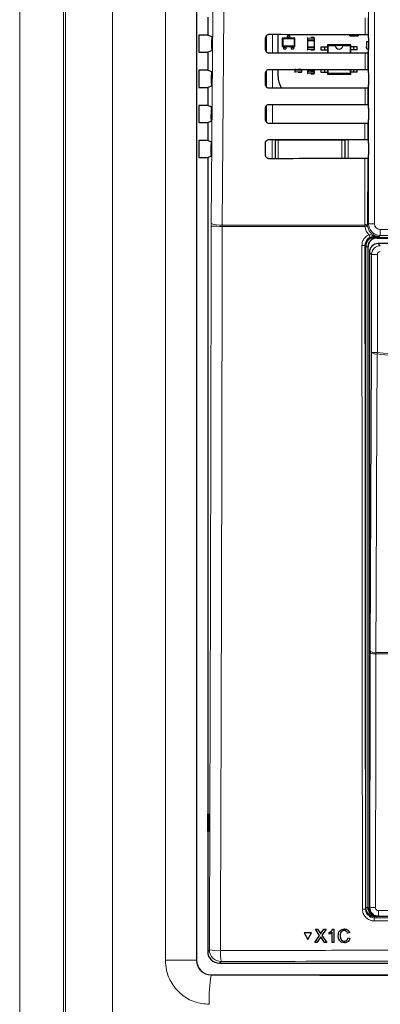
# Model space of a CAD drawing. Header units: millimetres. Extents: x 5 to 418, y 2 to 292.
# Tile 23 of 90: x 94 to 105, y 173 to 201. Entities that reach past the tile are written whole.
import ezdxf

# ---------------------------------------------------------------- set-up
doc = ezdxf.new("R2010")
doc.units = ezdxf.units.MM

msp = doc.modelspace()

# ---------------------------------------------------------------- linework, layer by layer
at = {"color": 7, "linetype": 'Continuous', "lineweight": 18}
for p, q in [((94.3101, 159.9502), (94.3101, 209.8306)), ((95.5584, 209.8306), (95.5584, 159.9502)), ((95.6117, 160.0035), (95.6117, 209.7773)), ((96.9553, 209.7773), (96.9553, 160.0035)), ((104.2435, 195.0457), (104.2435, 208.9904)), ((104.4101, 208.9904), (104.4101, 195.0457)), ((98.4582, 174.0732), (98.4582, 207.8743)), ((99.3464, 207.8743), (99.3464, 174.0732)), ((104.1469, 200.4382), (104.148, 200.9103)), ((104.2286, 200.9118), (104.2275, 200.4368)), ((101.337, 199.9414), (101.337, 200.4031)), ((101.5037, 200.4401), (101.5037, 199.9061)), ((102.4997, 200.3284), (102.6997, 200.3284)), ((102.4997, 200.2867), (102.6997, 200.2867)), ((102.6997, 200.2534), (102.4997, 200.2534)), ((104.1982, 200.2277), (104.1982, 200.1277)), ((104.2399, 200.2277), (104.2399, 200.0277)), ((102.4997, 200.0867), (102.6997, 200.0867)), ((102.4997, 200.0534), (102.6997, 200.0534)), ((102.4997, 200.0117), (102.6997, 200.0117)), ((104.1446, 199.4405), (104.1457, 199.908)), ((104.1982, 200.1277), (104.1982, 200.0277)), ((104.2263, 199.9094), (104.2252, 199.4391)), ((101.337, 198.9371), (101.337, 199.4067)), ((101.5037, 199.4424), (101.5037, 198.9037)), ((102.1399, 199.4184), (102.3399, 199.4184)), ((102.1399, 199.3767), (102.3399, 199.3767)), ((102.4997, 199.4094), (102.6997, 199.4094)), ((102.4997, 199.3761), (102.6997, 199.3761)), ((102.4997, 199.3344), (102.6997, 199.3344)), ((104.1422, 198.4429), (104.1433, 198.9057)), ((104.2239, 198.9071), (104.2228, 198.4414)), ((101.337, 197.9341), (101.337, 198.4104)), ((101.5037, 198.4448), (101.5037, 197.9014)), ((104.1399, 197.4452), (104.141, 197.9033)), ((104.2216, 197.9048), (104.2205, 197.4438)), ((101.4978, 196.8991), (101.4978, 197.4361)), ((101.4978, 197.4361), (101.5811, 197.4361)), ((101.5899, 197.4273), (101.5811, 197.4361)), ((101.5811, 197.4361), (101.5811, 196.8991)), ((101.5899, 197.4273), (101.6732, 197.4273)), ((101.5899, 196.9054), (101.5899, 197.4273)), ((101.6732, 197.4273), (101.6732, 197.447)), ((101.6732, 197.4273), (101.6732, 196.9054)), ((103.4862, 197.4273), (101.6732, 197.4273)), ((103.4862, 197.4456), (103.4862, 197.4273)), ((103.4862, 196.9054), (103.4862, 197.4273)), ((103.4862, 197.4273), (103.5695, 197.4273)), ((103.5783, 197.4361), (103.5695, 197.4273)), ((103.5695, 197.4273), (103.5695, 196.9054)), ((103.5783, 196.9006), (103.5783, 197.4361)), ((103.5783, 197.4361), (103.6616, 197.4361)), ((103.6616, 197.4361), (103.6616, 196.9007)), ((101.5898, 196.8991), (101.5899, 196.9054)), ((101.5899, 196.9054), (101.6732, 196.9054)), ((101.5899, 196.9054), (101.5905, 196.8991)), ((101.6732, 196.9054), (103.4862, 196.9054)), ((101.6732, 196.8992), (101.6732, 196.9054)), ((103.4862, 196.9054), (103.5695, 196.9054)), ((103.4862, 196.9054), (103.4862, 196.9006)), ((103.5691, 196.9006), (103.5695, 196.9054)), ((103.5695, 196.9054), (103.5696, 196.9006)), ((104.1343, 195.028), (104.1386, 196.901)), ((104.2192, 196.9024), (104.2148, 195.017)), ((99.7632, 195.0521), (99.7629, 194.9819)), ((100.0764, 194.9728), (100.0769, 195.0079)), ((104.1368, 194.9728), (100.0764, 194.9728)), ((100.0769, 195.0079), (104.1347, 195.0079)), ((104.1347, 195.0079), (104.1343, 195.028)), ((104.1368, 194.9728), (104.1347, 195.0079)), ((104.2148, 195.017), (104.2435, 195.0457)), ((104.2148, 195.017), (104.2152, 195.0008)), ((104.2152, 195.0008), (104.2168, 194.9798)), ((104.4101, 195.0457), (104.2435, 195.0457)), ((104.5768, 194.879), (107.7492, 194.879)), ((104.5768, 194.879), (104.5768, 194.7124)), ((104.3884, 194.6816), (104.413, 194.6571)), ((104.4797, 194.6477), (104.4797, 194.6571)), ((107.9556, 194.6477), (104.4797, 194.6477)), ((104.4797, 194.6477), (104.4797, 194.6404)), ((104.5768, 194.7124), (104.5481, 194.6837)), ((107.7492, 194.7124), (104.5768, 194.7124)), ((104.163, 194.4071), (104.1396, 194.4305)), ((104.2224, 194.3904), (104.163, 194.3904)), ((104.2224, 194.3904), (104.2224, 175.5737)), ((104.2224, 194.3904), (104.2297, 194.3904)), ((104.5159, 194.4815), (104.577, 194.4204)), ((104.3271, 194.1705), (104.266, 194.2315)), ((104.4937, 194.1705), (104.3271, 194.1705)), ((104.3271, 191.3829), (104.3271, 194.1705)), ((104.4937, 194.1705), (104.4937, 191.3829)), ((104.3271, 191.3829), (104.4937, 191.3829)), ((104.4882, 191.3398), (104.4937, 191.3829)), ((104.2792, 175.5839), (104.2871, 182.8115)), ((104.4478, 182.8012), (104.4482, 182.8339)), ((114.8782, 182.8012), (104.4478, 182.8012)), ((104.4482, 182.8339), (114.8778, 182.8339)), ((104.155, 175.5342), (104.163, 175.5743)), ((104.2224, 175.5737), (104.163, 175.5737)), ((104.2224, 175.5737), (104.2297, 175.5737)), ((104.266, 175.5707), (104.2792, 175.5839)), ((104.4127, 175.3237), (104.4048, 175.284)), ((104.5291, 175.3339), (104.5189, 175.3237)), ((102.8595, 174.8631), (102.8601, 174.8642)), ((102.9044, 174.863), (102.905, 174.8641)), ((99.663, 174.3233), (99.7116, 174.3718)), ((99.3464, 174.0732), (98.4582, 174.0732)), ((99.3464, 174.0732), (99.3475, 174.0743)), ((100.0445, 174.0389), (99.9959, 173.9904)), ((99.7636, 173.6582), (99.7583, 173.6529))]:
    msp.add_line(p, q, dxfattribs=at)
at = {"color": 7, "linetype": 'Continuous', "lineweight": 25}
for p, q in [((99.3475, 207.8731), (99.3475, 174.0743)), ((99.663, 200.9295), (99.663, 200.4179)), ((99.4058, 200.4179), (99.4058, 199.9295)), ((99.663, 200.4179), (99.4058, 200.4179)), ((99.663, 200.4179), (99.7761, 200.3802)), ((99.7787, 200.0389), (99.7804, 200.2858)), ((101.3121, 200.0071), (101.3129, 200.3404)), ((101.3297, 200.3938), (101.3297, 199.9525)), ((101.6633, 200.44), (101.6633, 199.9062)), ((102.148, 200.3291), (101.7814, 200.3291)), ((101.7975, 200.3129), (101.7814, 200.3291)), ((101.7814, 200.3291), (101.7814, 200.0957)), ((102.1319, 200.3129), (101.7975, 200.3129)), ((101.7975, 200.3129), (101.7975, 200.1119)), ((101.998, 200.3957), (101.9314, 200.3957)), ((101.9314, 200.3624), (101.9314, 200.3957)), ((101.9314, 200.3624), (101.998, 200.3624)), ((101.9314, 200.3291), (101.9314, 200.3624)), ((101.998, 200.3624), (101.998, 200.3957)), ((101.998, 200.3291), (101.998, 200.3624)), ((102.1319, 200.3129), (102.148, 200.3291)), ((102.1319, 200.1119), (102.1319, 200.3129)), ((102.148, 200.0957), (102.148, 200.3291)), ((102.4997, 200.3284), (102.4997, 200.2867)), ((102.4997, 200.2534), (102.4997, 200.0867)), ((102.6997, 200.2867), (102.6997, 200.3284)), ((102.6997, 200.0867), (102.6997, 200.2534)), ((103.2832, 200.4312), (103.2832, 200.4387)), ((103.2832, 200.4312), (103.5249, 200.4312)), ((103.5249, 200.4386), (103.5249, 200.4312)), ((103.7065, 200.4017), (103.7065, 200.4385)), ((103.7065, 200.4017), (103.9482, 200.4017)), ((103.9482, 200.4383), (103.9482, 200.4017)), ((104.2399, 200.2277), (104.1982, 200.2277)), ((104.2275, 200.4368), (104.2391, 200.4252)), ((104.2405, 200.2277), (104.2399, 200.2277)), ((104.2405, 200.3418), (104.2405, 200.0056)), ((99.4058, 199.9295), (99.663, 199.9295)), ((99.7744, 199.9666), (99.663, 199.9295)), ((99.663, 199.9295), (99.663, 199.4179)), ((101.7975, 200.1119), (101.7814, 200.0957)), ((101.7814, 200.0957), (102.148, 200.0957)), ((101.7975, 200.1119), (102.1319, 200.1119)), ((101.823, 200.0957), (101.823, 200.0624)), ((101.8897, 200.0624), (101.823, 200.0624)), ((101.823, 200.0624), (101.823, 200.0291)), ((101.823, 200.0291), (101.8897, 200.0291)), ((101.8897, 200.0957), (101.8897, 200.0624)), ((101.8897, 200.0624), (101.8897, 200.0291)), ((102.0397, 200.0957), (102.0397, 200.0624)), ((102.1064, 200.0624), (102.0397, 200.0624)), ((102.0397, 200.0624), (102.0397, 200.0291)), ((102.0397, 200.0291), (102.1064, 200.0291)), ((102.1064, 200.0957), (102.1064, 200.0624)), ((102.1064, 200.0624), (102.1064, 200.0291)), ((102.148, 200.0957), (102.1319, 200.1119)), ((102.4997, 200.0534), (102.4997, 200.0117)), ((102.6997, 200.0117), (102.6997, 200.0534)), ((102.8874, 200.0856), (102.8874, 200.0006)), ((102.8874, 200.0856), (102.9849, 200.0856)), ((102.8874, 200.0006), (102.9849, 200.0006)), ((102.9849, 200.0856), (103.0707, 200.0856)), ((102.9849, 200.0856), (102.9849, 200.0006)), ((102.9849, 200.0006), (103.0707, 200.0006)), ((103.0707, 200.1422), (103.0707, 199.9073)), ((103.0883, 200.1246), (103.0707, 200.1422)), ((103.7374, 200.1422), (103.0707, 200.1422)), ((103.0883, 199.9073), (103.0883, 200.1246)), ((103.0883, 200.1246), (103.294, 200.1246)), ((103.2944, 200.1343), (103.5136, 200.1343)), ((103.514, 200.1246), (103.7197, 200.1246)), ((103.7197, 200.1246), (103.7374, 200.1422)), ((103.7197, 200.1246), (103.7197, 199.9077)), ((103.7374, 199.9078), (103.7374, 200.1422)), ((103.8232, 200.0856), (103.7374, 200.0856)), ((103.8232, 200.0006), (103.7374, 200.0006)), ((103.8232, 200.0006), (103.8232, 200.0856)), ((103.9207, 200.0856), (103.8232, 200.0856)), ((103.9207, 200.0006), (103.8232, 200.0006)), ((103.9207, 200.0006), (103.9207, 200.0856)), ((104.1982, 200.0277), (104.2399, 200.0277)), ((104.2391, 199.9223), (104.2263, 199.9094)), ((104.2399, 200.0277), (104.2405, 200.0277)), ((99.4058, 199.4179), (99.4058, 198.9295)), ((99.663, 199.4179), (99.4058, 199.4179)), ((99.663, 199.4179), (99.7691, 199.3826)), ((101.3098, 199.0071), (101.3106, 199.3404)), ((101.3297, 199.3976), (101.3297, 198.9483)), ((101.6633, 199.4423), (101.6633, 199.2571)), ((102.1399, 199.4184), (102.1399, 199.3767)), ((102.3399, 199.3767), (102.3399, 199.4184)), ((102.4997, 199.4416), (102.4997, 199.4094)), ((102.4997, 199.3761), (102.4997, 199.3344)), ((102.6997, 199.4094), (102.6997, 199.4415)), ((102.6997, 199.3344), (102.6997, 199.3761)), ((102.8874, 199.4413), (102.8874, 199.3656)), ((102.8874, 199.3656), (102.9849, 199.3656)), ((102.9849, 199.4413), (102.9849, 199.3656)), ((102.9849, 199.3656), (103.0707, 199.3656)), ((103.0707, 199.4412), (103.0707, 199.3089)), ((103.0883, 199.3265), (103.0883, 199.4412)), ((103.7197, 199.4408), (103.7197, 199.3265)), ((103.7374, 199.3089), (103.7374, 199.4408)), ((103.8232, 199.3656), (103.7374, 199.3656)), ((103.8232, 199.3656), (103.8232, 199.4407)), ((103.9207, 199.3656), (103.8232, 199.3656)), ((103.9207, 199.3656), (103.9207, 199.4407)), ((104.2252, 199.4391), (104.2391, 199.4252)), ((104.2405, 199.3418), (104.2405, 199.0056)), ((99.7716, 199.0366), (99.7734, 199.2882)), ((103.0707, 199.3089), (103.0883, 199.3265)), ((103.0707, 199.3089), (103.7374, 199.3089)), ((103.7197, 199.3265), (103.0883, 199.3265)), ((103.7197, 199.3265), (103.7374, 199.3089)), ((99.4058, 198.9295), (99.663, 198.9295)), ((99.7673, 198.9643), (99.663, 198.9295)), ((99.663, 198.9295), (99.663, 198.4179)), ((104.2391, 198.9223), (104.2239, 198.9071)), ((99.4058, 198.4179), (99.4058, 197.9295)), ((99.663, 198.4179), (99.4058, 198.4179)), ((99.663, 198.4179), (99.7621, 198.3849)), ((99.7645, 198.0342), (99.7664, 198.2905)), ((101.3074, 198.0071), (101.3082, 198.3404)), ((101.3297, 198.4013), (101.3297, 197.944)), ((104.2228, 198.4414), (104.2391, 198.4252)), ((104.2405, 198.3418), (104.2405, 198.0056)), ((99.7603, 197.9619), (99.663, 197.9295)), ((99.4058, 197.9295), (99.663, 197.9295)), ((99.663, 197.9295), (99.663, 197.4179)), ((104.2391, 197.9223), (104.2216, 197.9048)), ((99.4058, 197.4179), (99.4058, 196.9295)), ((99.663, 197.4179), (99.4058, 197.4179)), ((99.663, 197.4179), (99.755, 197.3873)), ((104.2205, 197.4438), (104.2391, 197.4252)), ((99.7575, 197.0319), (99.7593, 197.2929)), ((101.3051, 197.0071), (101.3059, 197.3404)), ((104.2405, 197.3418), (104.2405, 197.0056)), ((99.4058, 196.9295), (99.663, 196.9295)), ((99.7532, 196.9596), (99.663, 196.9295)), ((99.663, 196.9295), (99.663, 174.3233)), ((104.2391, 196.9223), (104.2192, 196.9024)), ((104.413, 194.6571), (107.7579, 194.6571)), ((104.4797, 194.6404), (106.3588, 194.6404)), ((104.163, 175.5743), (104.163, 194.4071)), ((104.2297, 175.5737), (104.2297, 194.3904)), ((107.9101, 194.4815), (104.5159, 194.4815)), ((104.266, 194.2315), (104.266, 175.5707)), ((104.2872, 182.877), (104.2871, 182.8115)), ((99.6639, 178.2404), (99.6892, 178.2408)), ((99.6639, 177.7404), (99.6639, 178.2404)), ((99.6892, 178.2408), (99.6892, 177.7399)), ((99.6892, 177.7399), (99.6639, 177.7404)), ((114.9134, 175.3237), (104.4127, 175.3237)), ((102.7274, 174.96), (102.728, 174.9611)), ((102.8497, 174.7833), (102.7274, 174.96)), ((102.7274, 174.96), (102.7924, 174.96)), ((102.728, 174.9611), (102.7311, 174.9611)), ((102.7924, 174.96), (102.7931, 174.9611)), ((102.7924, 174.96), (102.8595, 174.8631)), ((102.9044, 174.863), (102.9708, 174.9599)), ((103.0368, 174.9599), (102.9152, 174.7827)), ((102.9708, 174.9599), (102.9714, 174.961)), ((102.9708, 174.9599), (103.0368, 174.9599)), ((103.0368, 174.9599), (103.0374, 174.961)), ((103.2238, 174.9598), (103.2244, 174.9609)), ((103.2238, 174.9598), (103.2554, 174.9598)), ((103.2554, 174.9598), (103.2561, 174.9609)), ((103.2554, 174.9598), (103.2563, 174.5773)), ((103.5547, 174.9646), (103.5553, 174.9657)), ((102.4059, 174.8521), (102.4066, 174.8532)), ((102.6174, 174.852), (102.4059, 174.8521)), ((102.4059, 174.8521), (102.5121, 174.6691)), ((102.6181, 174.8531), (102.4066, 174.8532)), ((102.5121, 174.6691), (102.6174, 174.852)), ((102.5121, 174.6691), (102.5127, 174.6702)), ((102.5127, 174.6702), (102.6181, 174.8531)), ((102.6174, 174.852), (102.6181, 174.8531)), ((102.7086, 174.5776), (102.8497, 174.7833)), ((102.8648, 174.7091), (102.7745, 174.5775)), ((102.8794, 174.8267), (102.8801, 174.8277)), ((102.9921, 174.5774), (102.8986, 174.7126)), ((102.9152, 174.7827), (103.0572, 174.5774)), ((103.1181, 174.8643), (103.1188, 174.8653)), ((103.1182, 174.8191), (103.1181, 174.8643)), ((103.2072, 174.5774), (103.2065, 174.8754)), ((103.4326, 174.7716), (103.4333, 174.7726)), ((103.7025, 174.8534), (103.6486, 174.8418)), ((103.6587, 174.7122), (103.6593, 174.7133)), ((103.6587, 174.7122), (103.7127, 174.6996)), ((103.7134, 174.7007), (103.7023, 174.6736)), ((103.7025, 174.8534), (103.7032, 174.8545)), ((103.7127, 174.6996), (103.7134, 174.7007)), ((102.7086, 174.5776), (102.7092, 174.5787)), ((102.7745, 174.5775), (102.7086, 174.5776)), ((103.0572, 174.5774), (102.9921, 174.5774)), ((103.0572, 174.5774), (103.0579, 174.5785)), ((103.2563, 174.5773), (103.2072, 174.5774)), ((103.2563, 174.5773), (103.2569, 174.5784)), ((103.5514, 174.6164), (103.5521, 174.6175)), ((99.9959, 173.9904), (119.3301, 173.9904)), ((99.7636, 173.6582), (119.5624, 173.6582))]:
    msp.add_line(p, q, dxfattribs=at)
at = {"color": 7, "linetype": 'Continuous', "lineweight": 18, "flags": 128}
for points in [[(99.7632, 195.0521), (99.8047, 200.9469), (99.8463, 206.8459)], [(100.1603, 206.8017), (100.1556, 206.141), (100.137, 203.4982), (100.0769, 195.0079)], [(101.5899, 197.4273), (101.5915, 197.4435), (101.5923, 197.447)], [(103.5674, 197.4455), (103.5679, 197.4435), (103.5695, 197.4273)], [(104.2872, 182.877), (104.3072, 187.141), (104.3271, 191.3829)], [(104.4882, 191.3398), (104.4867, 191.0179), (104.4806, 189.7301), (104.4564, 184.579), (104.4482, 182.8339)], [(104.4478, 182.8012), (104.4475, 182.4685), (104.446, 181.1377), (104.4399, 175.5735)]]:
    msp.add_lwpolyline(points, dxfattribs=at)
at = {"color": 7, "linetype": 'Continuous', "lineweight": 25}
for centre, radius, start, end in [((102.5164, 200.3284), 0.0167, 90, 180), ((102.5164, 200.2867), 0.0167, 180, 270), ((102.5164, 200.2534), 0.0167, 90, 180), ((102.683, 200.3284), 0.0167, 0, 90), ((102.683, 200.2867), 0.0167, 270, 0), ((102.683, 200.2534), 0.0167, 0, 90), ((104.1982, 200.2111), 0.0167, 90, 180), ((102.5164, 200.0867), 0.0167, 180, 270), ((102.5164, 200.0534), 0.0167, 90, 180), ((102.5164, 200.0117), 0.0167, 180, 270), ((102.683, 200.0867), 0.0167, 270, 0), ((102.683, 200.0534), 0.0167, 0, 90), ((102.683, 200.0117), 0.0167, 270, 0), ((103.404, 200.1246), 0.11, 174.94204, 180), ((103.404, 200.1246), 0.11, 180, 360), ((103.404, 200.1246), 0.11, 360, 5.05796), ((104.1982, 200.0444), 0.0167, 180, 270), ((102.1565, 199.4184), 0.0167, 90, 180), ((102.1565, 199.3767), 0.0167, 180, 270), ((102.1565, 199.4517), 0.0167, 216.07917, 270), ((102.3232, 199.4517), 0.0167, 270, 323.27534), ((102.3232, 199.4184), 0.0167, 0, 90), ((102.3232, 199.3767), 0.0167, 270, 0), ((102.5164, 199.4094), 0.0167, 180, 270), ((102.5164, 199.3761), 0.0167, 90, 180), ((102.683, 199.4094), 0.0167, 270, 0), ((102.683, 199.3761), 0.0167, 0, 90), ((102.3242, 199.2571), 0.6608, 180, 212.29556), ((102.5164, 199.3344), 0.0167, 180, 270), ((102.683, 199.3344), 0.0167, 270, 0), ((104.4797, 194.3904), 0.2573, 90, 180), ((104.4797, 194.3904), 0.25, 90, 180), ((104.4797, 175.5737), 0.2573, 180, 256.32073), ((104.4797, 175.5737), 0.25, 180, 270)]:
    msp.add_arc(centre, radius, start, end, dxfattribs=at)
at = {"color": 7, "linetype": 'Continuous', "lineweight": 18}
for centre, radius, start, end in [((100.0117, 198.1431), 3.171, 265.49979, 271.16954), ((100.0138, 195.6953), 0.6903, 248.71381, 275.24303), ((104.1527, 194.8633), 0.1658, 67.99072, 96.38533), ((104.1609, 194.8433), 0.1666, 70.98206, 99.03542), ((104.2539, 194.0952), 0.8853, 92.40107, 97.60084), ((104.5768, 195.0457), 0.3333, 180.00873, 269.99127), ((104.7356, 194.9316), 0.526, 202.29968, 211.2844), ((104.3988, 194.724), 0.0437, 191.35144, 256.33214), ((104.0746, 195.2278), 0.8, 268.48547, 274.66127), ((104.4536, 191.533), 0.1962, 229.8636, 280.15468), ((104.4105, 183.4728), 0.6727, 259.42891, 273.18402), ((104.4137, 183.0269), 0.1961, 229.84864, 280.14668), ((104.0899, 175.8823), 0.3541, 266.58782, 280.58882), ((104.4026, 176.245), 0.6725, 259.42789, 273.18381), ((105.2571, 175.2141), 0.8552, 175.30838, 181.24111), ((105.6689, 175.4545), 1.1462, 178.21518, 186.038), ((99.9606, 175.655), 1.3071, 259.01521, 272.81826), ((100.0455, 174.3729), 0.3339, 180.1836, 269.8164), ((101.497, 174.2862), 1.4734, 177.53897, 189.65999), ((103.6696, 173.0014), 3.9651, 170.54286, 182.61172)]:
    msp.add_arc(centre, radius, start, end, dxfattribs=at)
at = {"color": 7, "linetype": 'Continuous', "lineweight": 25}
for centre, major_axis, ratio, start_param, end_param in [((109.663, 203.3376), (166.1998, 0), 0.0174551, 4.6627295, 4.6791932), ((104.2391, 200.3418), (0, 0.0833), 0.0174551, 4.712389, 6.265732), ((109.663, 197.0233), (165.3549, 0), 0.0174551, 1.6041693, 1.6207097), ((104.2391, 200.0056), (0, 0.0833), 0.0174551, 3.1590459, 4.712389), ((109.663, 202.3376), (166.066, 0), 0.0174551, 4.6626895, 4.6791524), ((104.2391, 199.3418), (0, 0.0833), 0.0174551, 4.712389, 6.265732), ((109.663, 196.0233), (165.2211, 0), 0.0174551, 1.6042105, 1.6207502), ((104.2391, 199.0056), (0, 0.0833), 0.0174551, 3.1590459, 4.712389), ((109.663, 201.3376), (165.9322, 0), 0.0174551, 4.6626494, 4.6791115), ((104.2391, 198.3418), (0, 0.0833), 0.0174551, 4.712389, 6.265732), ((104.2391, 198.0056), (0, 0.0833), 0.0174551, 3.1590459, 4.712389), ((109.663, 195.0233), (165.0873, 0), 0.0174551, 1.6042518, 1.6207907), ((109.663, 200.3376), (165.7984, 0), 0.0174551, 4.6626092, 4.6790706), ((104.2391, 197.3418), (0, 0.0833), 0.0174551, 4.712389, 6.265732), ((109.663, 194.0233), (164.9535, 0), 0.0174551, 1.6042931, 1.6208313), ((104.2391, 197.0056), (0, 0.0833), 0.0174551, 3.1590459, 4.712389), ((104.4131, 194.407), (-0.1768, 0.1768), 0.9996955, 5.4979394, 7.0684312), ((104.516, 194.2315), (0.1768, 0.1768), 0.9998985, 0.7855505, 2.3560422), ((104.4131, 175.5747), (-0.0491, -0.2461), 0.9960441, 4.9100775, 6.4793527), ((104.516, 175.5707), (0.1768, -0.1768), 0.9998985, 3.9271431, 5.3437998), ((99.9968, 174.3242), (-0.2363, -0.2363), 0.9972647, 5.4991567, 7.0672139), ((99.7648, 174.0754), (0.2954, 0.2954), 0.9972647, 2.357564, 3.9256213)]:
    msp.add_ellipse(centre, major_axis=major_axis, ratio=ratio, start_param=start_param, end_param=end_param, dxfattribs=at)
at = {"color": 7, "linetype": 'Continuous', "lineweight": 18}
for centre, major_axis, ratio, start_param, end_param in [((104.5768, 195.0457), (-0.1179, -0.1179), 0.9996955, 5.4979394, 7.0684312), ((104.5771, 194.1704), (0.1768, 0.1768), 0.9998985, 0.7855505, 2.3560422), ((104.5771, 194.1704), (-0.0589, 0.0589), 0.9996955, 5.4979394, 7.0684312), ((109.663, 172.7693), (147.0164, 0), 0.0174551, 1.5871, 1.6057242), ((109.663, 182.3284), (165.8333, 0), 0.0524078, 4.6526266, 4.7721513)]:
    msp.add_ellipse(centre, major_axis=major_axis, ratio=ratio, start_param=start_param, end_param=end_param, dxfattribs=at)
at = {"color": 7, "linetype": 'Continuous', "lineweight": 25}
for points, knots in [([(99.7761, 200.3802), (99.7766, 200.3791), (99.7776, 200.3769), (99.7789, 200.362), (99.7799, 200.3404), (99.7805, 200.3137), (99.7804, 200.2951), (99.7804, 200.2858)], [0, 0, 0, 0, 0.2016683, 0.4033571, 0.60445, 0.8043301, 1, 1, 1, 1]), ([(101.3129, 200.3404), (101.3132, 200.3456), (101.314, 200.3622), (101.3235, 200.389), (101.3449, 200.4161), (101.3741, 200.4344), (101.3984, 200.44), (101.4113, 200.4402), (101.413, 200.4402)], [0, 0, 0, 0, 0.1008064, 0.31783448, 0.5354797, 0.75256356, 0.96788978, 1, 1, 1, 1]), ([(102.683, 200.3451), (102.6819, 200.3451), (102.6802, 200.3451), (102.6698, 200.3451), (102.659, 200.3451), (102.6458, 200.3451), (102.6264, 200.3451), (102.6102, 200.3451), (102.5997, 200.3451)], [0, 0, 0, 0, 0.239443, 0.369379, 0.4999997, 0.629936, 0.760557, 1, 1, 1, 1]), ([(102.5997, 200.2701), (102.6102, 200.2701), (102.6264, 200.2701), (102.6458, 200.2701), (102.659, 200.2701), (102.6698, 200.2701), (102.6802, 200.2701), (102.6819, 200.2701), (102.683, 200.2701)], [0, 0, 0, 0, 0.239443, 0.370064, 0.5000003, 0.630621, 0.760557, 1, 1, 1, 1]), ([(102.6568, 200.2701), (102.6574, 200.2701), (102.6625, 200.2701), (102.6697, 200.2701), (102.68, 200.2701), (102.685, 200.2701), (102.68, 200.2701), (102.6697, 200.2701), (102.6624, 200.2701), (102.6574, 200.2701), (102.6568, 200.2701)], [0, 0, 0, 0, 0.0176288, 0.14363279, 0.26897635, 0.49995642, 0.73093648, 0.85694078, 0.98228463, 1, 1, 1, 1]), ([(104.1469, 200.4382), (104.1562, 200.4382), (104.1748, 200.4381), (104.1992, 200.4379), (104.2173, 200.4375), (104.2261, 200.4371), (104.2271, 200.4368), (104.2275, 200.4368)], [0, 0, 0, 0, 0.2200315, 0.4400364, 0.6607851, 0.8829674, 1, 1, 1, 1]), ([(104.1815, 200.2111), (104.1815, 200.2099), (104.1815, 200.2082), (104.1815, 200.1978), (104.1815, 200.1871), (104.1815, 200.1738), (104.1815, 200.1544), (104.1815, 200.1382), (104.1815, 200.1277)], [0, 0, 0, 0, 0.239443, 0.369379, 0.4999997, 0.629936, 0.760557, 1, 1, 1, 1]), ([(99.7787, 200.0389), (99.7786, 200.0298), (99.7783, 200.0115), (99.7774, 199.9887), (99.7762, 199.9728), (99.7751, 199.9672), (99.7745, 199.9667), (99.7744, 199.9666)], [0, 0, 0, 0, 0.23589943, 0.47176619, 0.70850779, 0.94671371, 1, 1, 1, 1]), ([(101.413, 199.906), (101.4079, 199.9062), (101.3916, 199.907), (101.3649, 199.9161), (101.3377, 199.9368), (101.319, 199.9654), (101.3125, 199.9903), (101.3122, 200.0042), (101.3121, 200.0071)], [0, 0, 0, 0, 0.0972666, 0.3093545, 0.5208462, 0.7328249, 0.9464441, 1, 1, 1, 1]), ([(102.5426, 200.0701), (102.542, 200.0701), (102.5369, 200.0701), (102.5296, 200.0701), (102.5194, 200.0701), (102.5144, 200.0701), (102.5194, 200.0701), (102.5297, 200.0701), (102.5369, 200.0701), (102.542, 200.0701), (102.5426, 200.0701)], [0, 0, 0, 0, 0.0176288, 0.1436328, 0.2689764, 0.4999564, 0.7309365, 0.8569408, 0.9822846, 1, 1, 1, 1]), ([(102.683, 200.0701), (102.6819, 200.0701), (102.6802, 200.0701), (102.6698, 200.0701), (102.659, 200.0701), (102.6458, 200.0701), (102.6264, 200.0701), (102.6102, 200.0701), (102.5997, 200.0701)], [0, 0, 0, 0, 0.239443, 0.369379, 0.4999997, 0.629936, 0.760557, 1, 1, 1, 1]), ([(102.5997, 199.9951), (102.6102, 199.9951), (102.6264, 199.9951), (102.6458, 199.9951), (102.659, 199.9951), (102.6698, 199.9951), (102.6802, 199.9951), (102.6819, 199.9951), (102.683, 199.9951)], [0, 0, 0, 0, 0.239443, 0.370064, 0.5000003, 0.630621, 0.760557, 1, 1, 1, 1]), ([(104.2263, 199.9094), (104.2252, 199.9093), (104.223, 199.9089), (104.2079, 199.9085), (104.1861, 199.9082), (104.1639, 199.908), (104.1501, 199.908), (104.1457, 199.908)], [0, 0, 0, 0, 0.2249421, 0.449925, 0.67371, 0.8950566, 1, 1, 1, 1]), ([(104.1815, 200.0444), (104.1815, 200.0455), (104.1815, 200.0472), (104.1815, 200.0576), (104.1815, 200.0684), (104.1815, 200.0797), (104.1815, 200.0879), (104.1815, 200.091)], [0, 0, 0, 0, 0.3380042, 0.5214255, 0.7058132, 0.8892349, 1, 1, 1, 1]), ([(99.7691, 199.3826), (99.7696, 199.3815), (99.7706, 199.3793), (99.7719, 199.3643), (99.7729, 199.3427), (99.7734, 199.3161), (99.7734, 199.2974), (99.7734, 199.2882)], [0, 0, 0, 0, 0.2016709, 0.4033624, 0.604457, 0.8043368, 1, 1, 1, 1]), ([(101.3106, 199.3404), (101.3109, 199.3459), (101.3117, 199.363), (101.3216, 199.3906), (101.3436, 199.4182), (101.3736, 199.4368), (101.3983, 199.4423), (101.4114, 199.4425), (101.413, 199.4425)], [0, 0, 0, 0, 0.1035163, 0.3205598, 0.538209, 0.7552801, 0.970583, 1, 1, 1, 1]), ([(102.1828, 199.4351), (102.1822, 199.4351), (102.1771, 199.4351), (102.1698, 199.4351), (102.1596, 199.4351), (102.1545, 199.4351), (102.1596, 199.4351), (102.1698, 199.4351), (102.1771, 199.4351), (102.1822, 199.4351), (102.1828, 199.4351)], [0, 0, 0, 0, 0.0176288, 0.1436328, 0.2689764, 0.4999564, 0.7309365, 0.8569408, 0.9822846, 1, 1, 1, 1]), ([(102.3232, 199.4351), (102.3221, 199.4351), (102.3203, 199.4351), (102.31, 199.4351), (102.2992, 199.4351), (102.2859, 199.4351), (102.2665, 199.4351), (102.2503, 199.4351), (102.2399, 199.4351)], [0, 0, 0, 0, 0.23944298, 0.36937902, 0.49999969, 0.62993604, 0.76055702, 1, 1, 1, 1]), ([(102.2399, 199.3601), (102.2503, 199.3601), (102.2665, 199.3601), (102.2859, 199.3601), (102.2992, 199.3601), (102.31, 199.3601), (102.3203, 199.3601), (102.3221, 199.3601), (102.3232, 199.3601)], [0, 0, 0, 0, 0.239443, 0.370064, 0.5000003, 0.630621, 0.760557, 1, 1, 1, 1]), ([(102.5426, 199.3927), (102.542, 199.3927), (102.5369, 199.3927), (102.5296, 199.3927), (102.5194, 199.3927), (102.5144, 199.3927), (102.5194, 199.3927), (102.5297, 199.3927), (102.5369, 199.3927), (102.542, 199.3927), (102.5426, 199.3927)], [0, 0, 0, 0, 0.0176288, 0.1436328, 0.2689764, 0.4999564, 0.7309365, 0.8569408, 0.9822846, 1, 1, 1, 1]), ([(102.683, 199.3927), (102.6819, 199.3927), (102.6802, 199.3927), (102.6698, 199.3927), (102.659, 199.3927), (102.6458, 199.3927), (102.6264, 199.3927), (102.6102, 199.3927), (102.5997, 199.3927)], [0, 0, 0, 0, 0.239443, 0.369379, 0.4999997, 0.629936, 0.760557, 1, 1, 1, 1]), ([(104.1446, 199.4405), (104.1539, 199.4405), (104.1724, 199.4405), (104.1968, 199.4402), (104.215, 199.4398), (104.2238, 199.4394), (104.2248, 199.4392), (104.2252, 199.4391)], [0, 0, 0, 0, 0.2200375, 0.4400482, 0.660803, 0.8829914, 1, 1, 1, 1]), ([(102.5997, 199.3177), (102.6102, 199.3177), (102.6264, 199.3177), (102.6458, 199.3177), (102.659, 199.3177), (102.6698, 199.3177), (102.6802, 199.3177), (102.6819, 199.3177), (102.683, 199.3177)], [0, 0, 0, 0, 0.239443, 0.370064, 0.5000003, 0.630621, 0.760557, 1, 1, 1, 1]), ([(99.7716, 199.0366), (99.7715, 199.0274), (99.7713, 199.0092), (99.7704, 198.9864), (99.7691, 198.9704), (99.768, 198.9648), (99.7674, 198.9644), (99.7673, 198.9643)], [0, 0, 0, 0, 0.2358969, 0.471761, 0.7085014, 0.9467085, 1, 1, 1, 1]), ([(101.413, 198.9037), (101.4076, 198.9039), (101.3908, 198.9047), (101.3634, 198.9142), (101.3357, 198.9355), (101.3167, 198.9648), (101.3102, 198.9902), (101.3099, 199.0043), (101.3098, 199.0071)], [0, 0, 0, 0, 0.0998996, 0.3119756, 0.5234662, 0.7354592, 0.9491028, 1, 1, 1, 1]), ([(104.2239, 198.9071), (104.2228, 198.9069), (104.2206, 198.9066), (104.2055, 198.9062), (104.1837, 198.9058), (104.1615, 198.9057), (104.1478, 198.9057), (104.1433, 198.9057)], [0, 0, 0, 0, 0.2249481, 0.449937, 0.673728, 0.8950805, 1, 1, 1, 1]), ([(99.7621, 198.3849), (99.7626, 198.3838), (99.7636, 198.3816), (99.7649, 198.3667), (99.7658, 198.345), (99.7664, 198.3184), (99.7664, 198.2998), (99.7664, 198.2905)], [0, 0, 0, 0, 0.2016736, 0.4033677, 0.6044641, 0.8043436, 1, 1, 1, 1]), ([(101.3082, 198.3404), (101.3085, 198.3462), (101.3095, 198.3638), (101.3198, 198.3921), (101.3423, 198.4202), (101.3731, 198.4392), (101.3983, 198.4447), (101.4115, 198.4448), (101.413, 198.4448)], [0, 0, 0, 0, 0.1061028, 0.323161, 0.5408139, 0.7578729, 0.9731535, 1, 1, 1, 1]), ([(104.1422, 198.4429), (104.1515, 198.4428), (104.1701, 198.4428), (104.1945, 198.4425), (104.2127, 198.4422), (104.2215, 198.4418), (104.2225, 198.4415), (104.2228, 198.4414)], [0, 0, 0, 0, 0.2200434, 0.4400601, 0.6608209, 0.8830154, 1, 1, 1, 1]), ([(99.7645, 198.0342), (99.7644, 198.0251), (99.7642, 198.0068), (99.7633, 197.984), (99.7621, 197.9681), (99.761, 197.9625), (99.7604, 197.962), (99.7603, 197.9619)], [0, 0, 0, 0, 0.2358943, 0.4717558, 0.708495, 0.9467033, 1, 1, 1, 1]), ([(101.413, 197.9013), (101.4074, 197.9016), (101.39, 197.9024), (101.3619, 197.9123), (101.3337, 197.9342), (101.3143, 197.9642), (101.3078, 197.99), (101.3075, 198.0044), (101.3074, 198.0071)], [0, 0, 0, 0, 0.1024138, 0.3144788, 0.5259687, 0.7379756, 0.9516424, 1, 1, 1, 1]), ([(104.2216, 197.9048), (104.2205, 197.9046), (104.2183, 197.9043), (104.2032, 197.9038), (104.1814, 197.9035), (104.1592, 197.9033), (104.1454, 197.9033), (104.141, 197.9033)], [0, 0, 0, 0, 0.22495414, 0.44994902, 0.67374603, 0.89510441, 1, 1, 1, 1]), ([(99.755, 197.3873), (99.7555, 197.3862), (99.7565, 197.384), (99.7578, 197.369), (99.7588, 197.3474), (99.7594, 197.3207), (99.7593, 197.3021), (99.7593, 197.2929)], [0, 0, 0, 0, 0.2016762, 0.4033731, 0.6044711, 0.8043503, 1, 1, 1, 1]), ([(101.3059, 197.3404), (101.3062, 197.3464), (101.3072, 197.3646), (101.3179, 197.3936), (101.3411, 197.4223), (101.3726, 197.4415), (101.3982, 197.447), (101.4117, 197.4472), (101.413, 197.4472)], [0, 0, 0, 0, 0.1085743, 0.3256464, 0.5433028, 0.7603502, 0.9756098, 1, 1, 1, 1]), ([(104.1399, 197.4452), (104.1492, 197.4452), (104.1678, 197.4451), (104.1922, 197.4449), (104.2103, 197.4445), (104.2191, 197.4441), (104.2202, 197.4438), (104.2205, 197.4438)], [0, 0, 0, 0, 0.2200494, 0.440072, 0.6608389, 0.8830395, 1, 1, 1, 1]), ([(99.7575, 197.0319), (99.7574, 197.0227), (99.7571, 197.0045), (99.7562, 196.9817), (99.755, 196.9657), (99.7539, 196.9601), (99.7533, 196.9597), (99.7532, 196.9596)], [0, 0, 0, 0, 0.2358917, 0.4717506, 0.7084886, 0.9466981, 1, 1, 1, 1]), ([(101.413, 196.899), (101.4071, 196.8993), (101.3892, 196.9001), (101.3604, 196.9104), (101.3316, 196.9329), (101.3119, 196.9637), (101.3055, 196.9899), (101.3052, 197.0045), (101.3051, 197.0071)], [0, 0, 0, 0, 0.1048171, 0.3168719, 0.5283614, 0.7403818, 0.9540709, 1, 1, 1, 1]), ([(104.2192, 196.9024), (104.2181, 196.9022), (104.2159, 196.9019), (104.2009, 196.9015), (104.1791, 196.9012), (104.1568, 196.901), (104.1431, 196.901), (104.1386, 196.901)], [0, 0, 0, 0, 0.2249602, 0.4499611, 0.6737641, 0.8951284, 1, 1, 1, 1]), ([(103.1181, 174.8643), (103.142, 174.8777), (103.1846, 174.9018), (103.2118, 174.9421), (103.2238, 174.9598)], [0, 0, 0, 0, 0.5604274, 1, 1, 1, 1]), ([(103.1188, 174.8654), (103.1427, 174.8788), (103.1853, 174.9029), (103.2125, 174.9432), (103.2245, 174.9609)], [0, 0, 0, 0, 0.5604274, 1, 1, 1, 1]), ([(103.3786, 174.7714), (103.3806, 174.799), (103.3846, 174.854), (103.4271, 174.9216), (103.4897, 174.9586), (103.533, 174.9626), (103.5547, 174.9646)], [0, 0, 0, 0, 0.2804925, 0.5595697, 0.7796153, 1, 1, 1, 1]), ([(103.4269, 174.9081), (103.4298, 174.913), (103.4435, 174.9366), (103.4917, 174.9588), (103.5341, 174.9634), (103.5553, 174.9657)], [0, 0, 0, 0, 0.1161869, 0.5577533, 1, 1, 1, 1]), ([(103.5547, 174.9646), (103.5734, 174.9632), (103.6109, 174.9605), (103.657, 174.9327), (103.6878, 174.895), (103.6976, 174.8673), (103.7025, 174.8534)], [0, 0, 0, 0, 0.2800806, 0.5594487, 0.7795488, 1, 1, 1, 1]), ([(103.5553, 174.9657), (103.5741, 174.9643), (103.6116, 174.9616), (103.6576, 174.9338), (103.6885, 174.8961), (103.6983, 174.8684), (103.7032, 174.8545)], [0, 0, 0, 0, 0.2800806, 0.5594487, 0.7795488, 1, 1, 1, 1]), ([(102.8595, 174.8631), (102.8638, 174.8566), (102.8698, 174.8476), (102.8772, 174.8356), (102.8787, 174.8296), (102.8794, 174.8267)], [0, 0, 0, 0, 0.5612769, 0.7817626, 1, 1, 1, 1]), ([(102.8601, 174.8642), (102.8645, 174.8577), (102.8705, 174.8487), (102.8779, 174.8367), (102.8794, 174.8307), (102.8801, 174.8278)], [0, 0, 0, 0, 0.5612769, 0.7817626, 1, 1, 1, 1]), ([(102.8828, 174.7354), (102.8794, 174.7305), (102.8734, 174.7218), (102.8674, 174.713), (102.8648, 174.7091)], [0, 0, 0, 0, 0.5600016, 1, 1, 1, 1]), ([(102.8794, 174.8267), (102.8841, 174.8335), (102.8924, 174.8456), (102.9007, 174.8577), (102.9044, 174.863)], [0, 0, 0, 0, 0.5599999, 1, 1, 1, 1]), ([(102.8801, 174.8278), (102.8847, 174.8346), (102.8931, 174.8467), (102.9014, 174.8588), (102.905, 174.8642)], [0, 0, 0, 0, 0.5599999, 1, 1, 1, 1]), ([(102.8986, 174.7126), (102.8956, 174.7169), (102.8903, 174.7245), (102.8851, 174.7321), (102.8828, 174.7354)], [0, 0, 0, 0, 0.5599998, 1, 1, 1, 1]), ([(103.2065, 174.8754), (103.1914, 174.8628), (103.1643, 174.8403), (103.1323, 174.8255), (103.1182, 174.8191)], [0, 0, 0, 0, 0.5596859, 1, 1, 1, 1]), ([(103.5566, 174.5723), (103.5279, 174.5744), (103.4707, 174.5786), (103.41, 174.6368), (103.3835, 174.7049), (103.3802, 174.7492), (103.3786, 174.7714)], [0, 0, 0, 0, 0.2799551, 0.5580876, 0.7789116, 1, 1, 1, 1]), ([(103.5522, 174.9205), (103.5386, 174.9196), (103.5116, 174.9177), (103.4755, 174.8972), (103.4384, 174.8502), (103.435, 174.804), (103.4326, 174.7716)], [0, 0, 0, 0, 0.18722344, 0.37390579, 0.56073633, 1, 1, 1, 1]), ([(103.4326, 174.7716), (103.4338, 174.751), (103.436, 174.7101), (103.4584, 174.6551), (103.5029, 174.6221), (103.5353, 174.6183), (103.5514, 174.6164)], [0, 0, 0, 0, 0.281245, 0.5607156, 0.780138, 1, 1, 1, 1]), ([(103.4743, 174.8918), (103.4665, 174.8832), (103.4373, 174.8508), (103.435, 174.8057), (103.4333, 174.7727)], [0, 0, 0, 0, 0.2666781, 1, 1, 1, 1]), ([(103.4333, 174.7727), (103.4344, 174.7521), (103.4366, 174.7112), (103.4591, 174.6562), (103.5036, 174.6232), (103.5359, 174.6194), (103.5521, 174.6176)], [0, 0, 0, 0, 0.281245, 0.5607156, 0.780138, 1, 1, 1, 1]), ([(103.5514, 174.6164), (103.5662, 174.6179), (103.5956, 174.6207), (103.6403, 174.6531), (103.6517, 174.6898), (103.6587, 174.7122)], [0, 0, 0, 0, 0.2807112, 0.5609046, 1, 1, 1, 1]), ([(103.5521, 174.6176), (103.5666, 174.6191), (103.5956, 174.6222), (103.6291, 174.6429), (103.6368, 174.6631), (103.6392, 174.6695)], [0, 0, 0, 0, 0.40625687, 0.81176423, 1, 1, 1, 1]), ([(103.6486, 174.8418), (103.6443, 174.8537), (103.6358, 174.8775), (103.612, 174.9047), (103.5819, 174.9187), (103.5621, 174.9199), (103.5522, 174.9205)], [0, 0, 0, 0, 0.2805533, 0.5597389, 0.7796538, 1, 1, 1, 1]), ([(103.7127, 174.6996), (103.7064, 174.68), (103.6938, 174.6409), (103.6535, 174.5982), (103.605, 174.5755), (103.5727, 174.5734), (103.5566, 174.5723)], [0, 0, 0, 0, 0.28025625, 0.5595462, 0.77958943, 1, 1, 1, 1])]:
    msp.add_open_spline(points, degree=3, knots=knots, dxfattribs=at)
at = {"color": 7, "linetype": 'Continuous', "lineweight": 18}
for points, knots in [([(99.7116, 174.3718), (99.7228, 177.8037), (99.7453, 184.6688), (99.757, 191.5437), (99.7629, 194.9819)], [0, 0, 0, 0, 0.49989972, 1, 1, 1, 1]), ([(100.0764, 194.9728), (100.0761, 194.7506), (100.0745, 193.64), (100.0667, 188.9754), (100.0516, 182.3205), (100.0323, 176.5607), (100.0249, 174.3494)], [0, 0, 0, 0, 0.0322876, 0.1614382, 0.6780666, 1, 1, 1, 1]), ([(104.2489, 194.732), (104.2214, 194.766), (104.1641, 194.8369), (104.1461, 194.9263), (104.1368, 194.9728)], [0, 0, 0, 0, 0.4810346, 1, 1, 1, 1]), ([(104.2168, 194.9798), (104.2246, 194.943), (104.2402, 194.8694), (104.3083, 194.7767), (104.4005, 194.711), (104.486, 194.6858), (104.5356, 194.6841), (104.5481, 194.6837)], [0, 0, 0, 0, 0.2308041, 0.461566, 0.6921519, 0.9228561, 1, 1, 1, 1]), ([(104.0535, 194.4281), (104.0571, 194.4657), (104.0645, 194.5409), (104.1221, 194.6405), (104.1894, 194.702), (104.2359, 194.7254), (104.2489, 194.732)], [0, 0, 0, 0, 0.2949123, 0.5898446, 0.8848018, 1, 1, 1, 1]), ([(104.2861, 194.6584), (104.2763, 194.6535), (104.2414, 194.6359), (104.191, 194.5898), (104.1479, 194.5151), (104.1424, 194.4587), (104.1396, 194.4305)], [0, 0, 0, 0, 0.1151457, 0.4100518, 0.7050246, 1, 1, 1, 1]), ([(104.2489, 194.732), (104.2582, 194.7326), (104.2955, 194.7352), (104.33, 194.7239), (104.356, 194.7154)], [0, 0, 0, 0, 0.24926054, 1, 1, 1, 1]), ([(104.3884, 194.6816), (104.3654, 194.6799), (104.333, 194.6776), (104.2966, 194.6627), (104.2861, 194.6584)], [0, 0, 0, 0, 0.7098925, 1, 1, 1, 1]), ([(104.356, 194.7154), (104.386, 194.7069), (104.4423, 194.691), (104.5052, 194.6843), (104.5387, 194.6837), (104.5457, 194.6837), (104.5476, 194.6837), (104.5481, 194.6837)], [0, 0, 0, 0, 0.47560771, 0.89172145, 0.97045766, 0.99262121, 1, 1, 1, 1]), ([(104.5481, 194.6837), (104.5478, 194.6837), (104.5223, 194.6833), (104.4721, 194.6825), (104.4162, 194.6819), (104.3884, 194.6816)], [0, 0, 0, 0, 0.0064752, 0.5065287, 1, 1, 1, 1]), ([(104.0689, 175.5288), (104.0688, 175.5842), (104.0685, 175.8614), (104.0672, 177.0257), (104.0623, 181.684), (104.0571, 187.7066), (104.0543, 192.8444), (104.0535, 194.4281)], [0, 0, 0, 0, 0.0088087, 0.0440433, 0.1849823, 0.7487663, 1, 1, 1, 1]), ([(104.1396, 194.4305), (104.1414, 191.2796), (104.1451, 184.9768), (104.1517, 178.6821), (104.155, 175.5342)], [0, 0, 0, 0, 0.4999168, 1, 1, 1, 1]), ([(114.8379, 191.3398), (113.9845, 191.2456), (112.2742, 191.0569), (110.2625, 190.9988), (108.5306, 191.0155), (107.0799, 191.0782), (105.6356, 191.1997), (104.7734, 191.305), (104.4882, 191.3398)], [0, 0, 0, 0, 0.24814358, 0.4972894, 0.58114341, 0.7488807, 0.91692928, 1, 1, 1, 1]), ([(104.4937, 191.3829), (105.3554, 191.2878), (107.0824, 191.0972), (109.678, 191.0262), (112.2678, 191.0996), (113.9763, 191.2884), (114.8323, 191.3829)], [0, 0, 0, 0, 0.2508222, 0.5026819, 0.7508343, 1, 1, 1, 1]), ([(104.4021, 175.1956), (104.3646, 175.1993), (104.2897, 175.2069), (104.1898, 175.2646), (104.1144, 175.3492), (104.0746, 175.4428), (104.0705, 175.5044), (104.0689, 175.5288)], [0, 0, 0, 0, 0.2149218, 0.4298257, 0.6447637, 0.8597292, 1, 1, 1, 1]), ([(104.155, 175.5342), (104.1562, 175.5159), (104.1593, 175.4696), (104.1891, 175.3994), (104.2456, 175.3359), (104.3205, 175.2926), (104.3767, 175.2869), (104.4048, 175.284)], [0, 0, 0, 0, 0.1402936, 0.355296, 0.5702504, 0.7851343, 1, 1, 1, 1]), ([(104.5291, 175.3339), (104.5105, 175.3351), (104.464, 175.3382), (104.3938, 175.3683), (104.3305, 175.4247), (104.2874, 175.4996), (104.2819, 175.5558), (104.2792, 175.5839)], [0, 0, 0, 0, 0.1423687, 0.3561633, 0.5705428, 0.785425, 1, 1, 1, 1]), ([(104.4399, 175.5735), (104.4408, 175.5642), (104.4426, 175.5454), (104.457, 175.5204), (104.4781, 175.5016), (104.5016, 175.4916), (104.5171, 175.4906), (104.5233, 175.4902)], [0, 0, 0, 0, 0.21475054, 0.42957932, 0.64381482, 0.85755118, 1, 1, 1, 1]), ([(104.4048, 175.284), (106.1566, 175.2804), (109.6621, 175.273), (113.1676, 175.2804), (114.9213, 175.284)], [0, 0, 0, 0, 0.4997441, 1, 1, 1, 1]), ([(104.5233, 175.4902), (104.6343, 175.4902), (105.1896, 175.4906), (106.0846, 175.491), (106.8686, 175.4913), (107.2083, 175.4914)], [0, 0, 0, 0, 0.1241023, 0.6205161, 1, 1, 1, 1]), ([(114.9239, 175.1956), (114.8684, 175.1954), (114.5908, 175.1946), (113.4246, 175.1917), (111.1432, 175.188), (107.9128, 175.1877), (105.5723, 175.1929), (104.4021, 175.1956)], [0, 0, 0, 0, 0.0158376, 0.0791881, 0.332598, 0.666299, 1, 1, 1, 1]), ([(100.0249, 174.3494), (100.2468, 174.3501), (101.3561, 174.3535), (104.2432, 174.3605), (108.6896, 174.3656), (114.0086, 174.3632), (117.5433, 174.354), (119.3011, 174.3494)], [0, 0, 0, 0, 0.03456624, 0.17283554, 0.44954959, 0.72626364, 1, 1, 1, 1]), ([(99.7086, 172.8207), (99.5678, 172.835), (99.2864, 172.8635), (98.9117, 173.0799), (98.6288, 173.3978), (98.4793, 173.7495), (98.4642, 173.9816), (98.4582, 174.0732)], [0, 0, 0, 0, 0.215179, 0.4301255, 0.6449584, 0.8598339, 1, 1, 1, 1]), ([(99.3464, 174.0732), (99.3482, 174.0425), (99.3528, 173.9647), (99.4015, 173.847), (99.4944, 173.7403), (99.6182, 173.6675), (99.7117, 173.6578), (99.7583, 173.6529)], [0, 0, 0, 0, 0.1410776, 0.3572256, 0.5724889, 0.7866332, 1, 1, 1, 1]), ([(119.2816, 174.0389), (117.683, 174.0432), (114.4845, 174.0517), (109.6756, 174.0549), (104.8597, 174.0517), (101.65, 174.0432), (100.0445, 174.0389)], [0, 0, 0, 0, 0.2494553, 0.4991275, 0.7494542, 1, 1, 1, 1])]:
    msp.add_open_spline(points, degree=3, knots=knots, dxfattribs=at)

doc.saveas('drawing.dxf')
